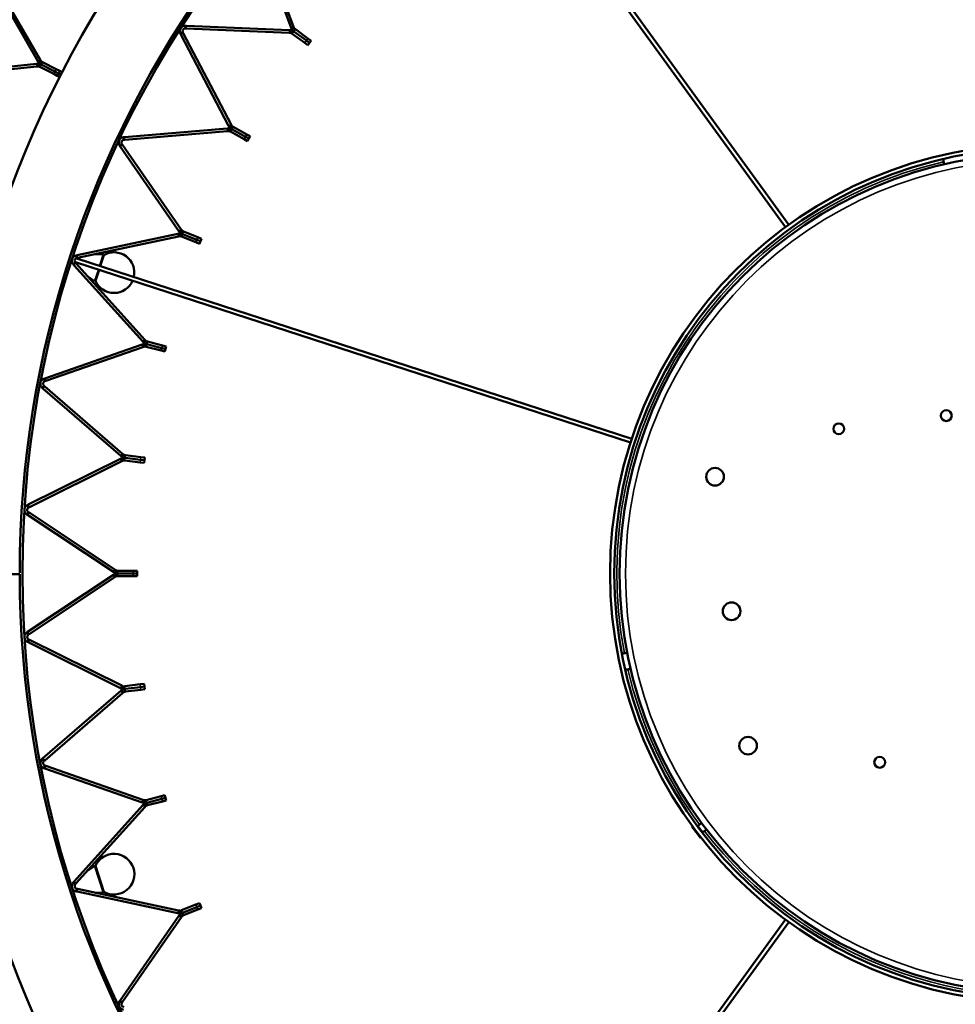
# Model space of a CAD drawing. Header units: millimetres. Extents: x 158 to 1353, y 392 to 3696.
# Tile 8 of 35: x 379 to 724, y 830 to 1193. Entities that reach past the tile are written whole.
import ezdxf

# ---------------------------------------------------------------- set-up
doc = ezdxf.new("R2010")
doc.units = ezdxf.units.MM
doc.layers.add('Visible (ISO)', color=7, linetype='Continuous', lineweight=50)
doc.layers.add('Visible Narrow (ISO)', color=7, linetype='Continuous', lineweight=35)

msp = doc.modelspace()

# ---------------------------------------------------------------- linework, layer by layer
at = {"layer": 'Visible (ISO)'}
for p, q in [((661.31, 1116.88), (534.65, 1291.22)), ((662.53, 1117.77), (535.86, 1292.1)), ((478.8, 1190.51), (465.54, 1226.16)), ((466.48, 1226.51), (479.74, 1190.86)), ((385.26, 1178.15), (365.98, 1211.55)), ((366.84, 1212.05), (386.12, 1178.65)), ((437.96, 1188.3), (438.45, 1188.56)), ((437.96, 1188.3), (438.11, 1188)), ((438.45, 1188.56), (438.84, 1188.76)), ((439, 1188.46), (438.84, 1188.76)), ((439, 1188.46), (456.62, 1154.76)), ((439.79, 1190.67), (439.77, 1190.23)), ((439.77, 1190.23), (440.11, 1190.21)), ((439.81, 1191.23), (439.79, 1190.67)), ((440.15, 1191.21), (439.81, 1191.23)), ((478.11, 1188.62), (440.11, 1190.21)), ((440.15, 1191.21), (478.15, 1189.62)), ((478.11, 1188.62), (478.5, 1188.6)), ((478.54, 1189.6), (478.15, 1189.62)), ((478.52, 1189.04), (478.5, 1188.6)), ((478.54, 1189.6), (478.52, 1189.04)), ((478.8, 1190.51), (478.94, 1190.14)), ((478.94, 1190.14), (479.46, 1190.34)), ((479.31, 1188.77), (479.05, 1188.41)), ((479.05, 1188.41), (479.22, 1188.29)), ((479.63, 1189.22), (479.31, 1188.77)), ((479.46, 1190.34), (479.87, 1190.49)), ((479.63, 1189.22), (479.96, 1189.68)), ((479.63, 1189.22), (479.8, 1189.1)), ((479.8, 1189.1), (479.63, 1189.22)), ((479.87, 1190.49), (479.74, 1190.86)), ((484.43, 1185.74), (479.8, 1189.1)), ((479.8, 1189.1), (484.43, 1185.74)), ((479.96, 1189.68), (480.22, 1190.03)), ((480.39, 1189.91), (480.22, 1190.03)), ((480.39, 1189.91), (485.02, 1186.55)), ((455.73, 1154.29), (438.11, 1188)), ((483.85, 1184.93), (479.22, 1188.29)), ((485.03, 1184.07), (483.85, 1184.93)), ((485.62, 1184.88), (484.43, 1185.74)), ((484.43, 1185.74), (485.62, 1184.88)), ((485.02, 1186.55), (486.21, 1185.68)), ((485.03, 1184.07), (485.62, 1184.88)), ((485.62, 1184.88), (486.21, 1185.68)), ((385.26, 1178.15), (385.47, 1177.79)), ((385.47, 1177.79), (385.96, 1178.07)), ((385.96, 1178.07), (386.34, 1178.29)), ((386.34, 1178.29), (386.12, 1178.65)), ((386.29, 1177), (386.55, 1177.5)), ((386.55, 1177.5), (386.75, 1177.9)), ((386.96, 1177.79), (386.75, 1177.9)), ((386.96, 1177.79), (392.04, 1175.2)), ((346.4, 1173.14), (384.76, 1177.17)), ((384.86, 1176.17), (346.5, 1172.14)), ((385.18, 1177.21), (384.76, 1177.17)), ((384.86, 1176.17), (385.28, 1176.22)), ((385.18, 1177.21), (385.24, 1176.65)), ((385.24, 1176.65), (385.28, 1176.22)), ((386.04, 1176.51), (385.84, 1176.11)), ((385.84, 1176.11), (386.05, 1176.01)), ((386.29, 1177), (386.04, 1176.51)), ((391.14, 1173.42), (386.05, 1176.01)), ((386.29, 1177), (386.5, 1176.9)), ((386.5, 1176.9), (386.29, 1177)), ((391.59, 1174.31), (386.5, 1176.9)), ((386.5, 1176.9), (391.59, 1174.31)), ((392.89, 1173.64), (391.59, 1174.31)), ((391.59, 1174.31), (392.89, 1173.64)), ((392.04, 1175.2), (393.35, 1174.53)), ((392.89, 1173.64), (393.35, 1174.53)), ((394.24, 1174.08), (393.35, 1174.53)), ((392.44, 1172.75), (391.14, 1173.42)), ((392.44, 1172.75), (392.89, 1173.64)), ((393.33, 1172.3), (392.44, 1172.75)), ((392.89, 1173.64), (393.78, 1173.19)), ((392.89, 1173.64), (393.78, 1173.19)), ((417.3, 1150.15), (455.2, 1153.33)), ((455.29, 1152.33), (417.39, 1149.15)), ((455.59, 1153.36), (455.2, 1153.33)), ((455.29, 1152.33), (455.68, 1152.37)), ((455.59, 1153.36), (455.64, 1152.8)), ((455.64, 1152.8), (455.68, 1152.37)), ((455.73, 1154.29), (455.91, 1153.95)), ((455.91, 1153.95), (456.41, 1154.21)), ((456.45, 1152.63), (456.24, 1152.25)), ((456.24, 1152.25), (456.43, 1152.14)), ((456.41, 1154.21), (456.8, 1154.41)), ((461.44, 1149.39), (456.43, 1152.14)), ((456.72, 1153.12), (456.45, 1152.63)), ((456.8, 1154.41), (456.62, 1154.76)), ((456.72, 1153.12), (456.99, 1153.61)), ((456.72, 1153.12), (456.91, 1153.02)), ((456.91, 1153.02), (456.72, 1153.12)), ((461.92, 1150.26), (456.91, 1153.02)), ((456.91, 1153.02), (461.92, 1150.26)), ((456.99, 1153.61), (457.21, 1154)), ((457.39, 1153.9), (457.21, 1154)), ((457.39, 1153.9), (462.4, 1151.14)), ((417.3, 1150.15), (416.96, 1150.12)), ((416.96, 1150.12), (417.01, 1149.56)), ((417.01, 1149.56), (417.05, 1149.12)), ((417.05, 1149.12), (417.39, 1149.15)), ((462.72, 1148.68), (461.44, 1149.39)), ((463.21, 1149.56), (461.92, 1150.26)), ((461.92, 1150.26), (463.21, 1149.56)), ((462.4, 1151.14), (463.69, 1150.43)), ((462.72, 1148.68), (463.21, 1149.56)), ((463.21, 1149.56), (463.69, 1150.43)), ((415.49, 1146.98), (415.95, 1147.3)), ((415.49, 1146.98), (415.68, 1146.7)), ((437.39, 1115.47), (415.68, 1146.7)), ((415.95, 1147.3), (416.31, 1147.55)), ((416.51, 1147.27), (416.31, 1147.55)), ((416.51, 1147.27), (438.21, 1116.04)), ((719.93, 1140.06), (719.51, 1142.01)), ((438.07, 1115.47), (438.43, 1115.72)), ((438.43, 1115.72), (438.21, 1116.04)), ((399.78, 1106.54), (436.98, 1114.45)), ((437.19, 1113.47), (399.99, 1105.56)), ((437.37, 1114.53), (436.98, 1114.45)), ((437.19, 1113.47), (437.57, 1113.55)), ((437.37, 1114.53), (437.48, 1113.98)), ((437.39, 1115.47), (437.61, 1115.15)), ((437.48, 1113.98), (437.57, 1113.55)), ((437.61, 1115.15), (438.07, 1115.47)), ((438.31, 1113.91), (438.15, 1113.5)), ((438.15, 1113.5), (438.35, 1113.43)), ((438.52, 1114.43), (438.31, 1113.91)), ((443.67, 1111.32), (438.35, 1113.43)), ((438.52, 1114.43), (438.72, 1114.95)), ((438.52, 1114.43), (438.71, 1114.36)), ((438.71, 1114.36), (438.52, 1114.43)), ((444.03, 1112.25), (438.71, 1114.36)), ((438.71, 1114.36), (444.03, 1112.25)), ((438.72, 1114.95), (438.89, 1115.36)), ((439.08, 1115.29), (438.89, 1115.36)), ((439.08, 1115.29), (444.4, 1113.18)), ((445.4, 1111.71), (444.03, 1112.25)), ((444.03, 1112.25), (445.4, 1111.71)), ((444.4, 1113.18), (445.76, 1112.64)), ((445.4, 1111.71), (445.76, 1112.64)), ((445.03, 1110.78), (443.67, 1111.32)), ((445.03, 1110.78), (445.4, 1111.71)), ((399.78, 1106.54), (399.45, 1106.47)), ((399.45, 1106.47), (399.57, 1105.92)), ((399.57, 1105.92), (399.66, 1105.49)), ((604.58, 1038.79), (399.63, 1105.38)), ((399.66, 1105.49), (399.99, 1105.56)), ((406.5, 1106.95), (409.47, 1106.84)), ((409.66, 1106.59), (408.35, 1102.55)), ((409.66, 1106.59), (408.35, 1102.55)), ((398.38, 1103.18), (398.79, 1103.55)), ((398.38, 1103.18), (398.61, 1102.92)), ((424.06, 1074.66), (398.61, 1102.92)), ((398.79, 1103.55), (399.12, 1103.85)), ((399.35, 1103.59), (399.12, 1103.85)), ((604.11, 1037.36), (399.16, 1103.95)), ((399.35, 1103.59), (424.8, 1075.33)), ((407.88, 1101.12), (406.57, 1097.08)), ((407.88, 1101.12), (406.57, 1097.08)), ((403.8, 1098.65), (406.27, 1096.99)), ((387.87, 1061.08), (423.78, 1073.59)), ((424.11, 1072.65), (388.19, 1060.14)), ((424.15, 1073.72), (423.78, 1073.59)), ((424.06, 1074.66), (424.32, 1074.37)), ((424.11, 1072.65), (424.48, 1072.78)), ((424.15, 1073.72), (424.34, 1073.19)), ((424.32, 1074.37), (424.73, 1074.74)), ((424.34, 1073.19), (424.48, 1072.78)), ((424.73, 1074.74), (425.06, 1075.04)), ((425.06, 1075.04), (424.8, 1075.33)), ((425.17, 1073.23), (425.06, 1072.8)), ((425.06, 1072.8), (425.26, 1072.75)), ((425.31, 1073.77), (425.17, 1073.23)), ((430.8, 1071.33), (425.26, 1072.75)), ((425.31, 1073.77), (425.45, 1074.31)), ((425.31, 1073.77), (425.51, 1073.72)), ((425.51, 1073.72), (425.31, 1073.77)), ((425.45, 1074.31), (425.55, 1074.74)), ((431.05, 1072.29), (425.51, 1073.72)), ((425.51, 1073.72), (431.05, 1072.29)), ((425.76, 1074.69), (425.55, 1074.74)), ((425.76, 1074.69), (431.3, 1073.26)), ((432.47, 1071.93), (431.05, 1072.29)), ((431.05, 1072.29), (432.47, 1071.93)), ((431.3, 1073.26), (432.72, 1072.9)), ((432.47, 1071.93), (432.72, 1072.9)), ((432.22, 1070.96), (430.8, 1071.33)), ((432.22, 1070.96), (432.47, 1071.93)), ((386.89, 1057.57), (387.26, 1057.99)), ((386.89, 1057.57), (387.15, 1057.35)), ((387.26, 1057.99), (387.55, 1058.33)), ((387.87, 1061.08), (387.54, 1060.97)), ((387.54, 1060.97), (387.73, 1060.44)), ((387.81, 1058.1), (387.55, 1058.33)), ((387.73, 1060.44), (387.87, 1060.03)), ((387.81, 1058.1), (416.6, 1033.25)), ((387.87, 1060.03), (388.19, 1060.14)), ((415.94, 1032.5), (387.15, 1057.35)), ((415.94, 1032.5), (416.24, 1032.24)), ((416.24, 1032.24), (416.6, 1032.66)), ((416.89, 1033), (416.6, 1033.25)), ((416.6, 1032.66), (416.89, 1033)), ((417.29, 1031.77), (417.36, 1032.33)), ((417.36, 1032.33), (417.42, 1032.76)), ((417.63, 1032.74), (417.42, 1032.76)), ((417.63, 1032.74), (423.3, 1032.02)), ((381.74, 1014.49), (415.8, 1031.4)), ((416.25, 1030.51), (382.18, 1013.6)), ((416.15, 1031.58), (415.8, 1031.4)), ((416.15, 1031.58), (416.4, 1031.08)), ((416.25, 1030.51), (416.6, 1030.68)), ((416.4, 1031.08), (416.6, 1030.68)), ((417.22, 1031.21), (417.17, 1030.78)), ((417.17, 1030.78), (417.38, 1030.75)), ((417.29, 1031.77), (417.22, 1031.21)), ((417.29, 1031.77), (417.5, 1031.74)), ((417.5, 1031.74), (417.29, 1031.77)), ((423.05, 1030.03), (417.38, 1030.75)), ((423.18, 1031.03), (417.5, 1031.74)), ((417.5, 1031.74), (423.18, 1031.03)), ((424.51, 1029.85), (423.05, 1030.03)), ((424.63, 1030.84), (423.18, 1031.03)), ((423.18, 1031.03), (424.63, 1030.84)), ((423.3, 1032.02), (424.76, 1031.83)), ((424.51, 1029.85), (424.63, 1030.84)), ((424.63, 1030.84), (424.76, 1031.83)), ((381.74, 1014.49), (381.43, 1014.34)), ((381.43, 1014.34), (381.68, 1013.84)), ((381.21, 1010.88), (381.52, 1011.35)), ((381.21, 1010.88), (381.5, 1010.69)), ((413.18, 989.65), (381.5, 1010.69)), ((381.52, 1011.35), (381.77, 1011.72)), ((381.68, 1013.84), (381.88, 1013.44)), ((382.05, 1011.53), (381.77, 1011.72)), ((381.88, 1013.44), (382.18, 1013.6)), ((382.05, 1011.53), (413.73, 990.48)), ((378.58, 988.85), (349.58, 988.83)), ((381.5, 967.5), (413.18, 988.55)), ((413.18, 989.65), (413.5, 989.43)), ((413.5, 988.76), (413.18, 988.55)), ((413.5, 989.43), (413.81, 989.9)), ((413.5, 988.76), (413.81, 988.3)), ((414.06, 990.26), (413.73, 990.48)), ((413.81, 989.9), (414.06, 990.26)), ((414.82, 990.1), (414.61, 990.1)), ((414.61, 989.66), (414.61, 990.1)), ((414.61, 989.1), (414.61, 989.66)), ((414.61, 989.1), (414.82, 989.1)), ((414.61, 989.1), (414.61, 988.54)), ((414.82, 989.1), (414.61, 989.1)), ((414.61, 988.54), (414.61, 988.1)), ((414.82, 990.1), (420.54, 990.1)), ((420.54, 989.1), (414.82, 989.1)), ((414.82, 989.1), (420.54, 989.1)), ((420.54, 990.1), (422.01, 990.1)), ((422.01, 989.1), (420.54, 989.1)), ((420.54, 989.1), (422.01, 989.1)), ((422.01, 989.1), (422.01, 990.1)), ((422.01, 988.1), (422.01, 989.1)), ((413.73, 987.71), (382.05, 966.67)), ((413.73, 987.71), (414.06, 987.93)), ((413.81, 988.3), (414.06, 987.93)), ((414.61, 988.1), (414.82, 988.1)), ((420.54, 988.1), (414.82, 988.1)), ((422.01, 988.1), (420.54, 988.1)), ((381.5, 967.5), (381.21, 967.31)), ((381.21, 967.31), (381.52, 966.84)), ((381.52, 966.84), (381.77, 966.48)), ((381.77, 966.48), (382.05, 966.67)), ((381.43, 963.85), (381.68, 964.35)), ((381.43, 963.85), (381.74, 963.7)), ((381.68, 964.35), (381.88, 964.75)), ((415.8, 946.79), (381.74, 963.7)), ((382.18, 964.6), (381.88, 964.75)), ((382.18, 964.6), (416.25, 947.69)), ((602.88, 959.81), (600.92, 959.4)), ((604.12, 953.94), (602.17, 953.53)), ((387.15, 920.85), (415.94, 945.7)), ((416.6, 944.94), (387.81, 920.09)), ((415.8, 946.79), (416.15, 946.62)), ((416.24, 945.95), (415.94, 945.7)), ((416.15, 946.62), (416.4, 947.12)), ((416.24, 945.95), (416.6, 945.53)), ((416.6, 947.51), (416.25, 947.69)), ((416.4, 947.12), (416.6, 947.51)), ((416.6, 945.53), (416.89, 945.2)), ((416.6, 944.94), (416.89, 945.2)), ((417.38, 947.44), (417.17, 947.42)), ((417.22, 946.98), (417.17, 947.42)), ((417.29, 946.42), (417.22, 946.98)), ((417.29, 946.42), (417.5, 946.45)), ((417.5, 946.45), (417.29, 946.42)), ((417.29, 946.42), (417.36, 945.87)), ((417.36, 945.87), (417.42, 945.43)), ((417.38, 947.44), (423.05, 948.16)), ((417.42, 945.43), (417.63, 945.46)), ((423.18, 947.17), (417.5, 946.45)), ((417.5, 946.45), (423.18, 947.17)), ((423.3, 946.18), (417.63, 945.46)), ((423.05, 948.16), (424.51, 948.34)), ((424.63, 947.35), (423.18, 947.17)), ((423.18, 947.17), (424.63, 947.35)), ((424.76, 946.36), (423.3, 946.18)), ((424.63, 947.35), (424.51, 948.34)), ((424.76, 946.36), (424.63, 947.35)), ((387.15, 920.85), (386.89, 920.62)), ((386.89, 920.62), (387.26, 920.2)), ((387.26, 920.2), (387.55, 919.87)), ((387.55, 919.87), (387.81, 920.09)), ((387.54, 917.22), (387.73, 917.75)), ((387.54, 917.22), (387.87, 917.11)), ((387.73, 917.75), (387.87, 918.17)), ((388.19, 918.05), (387.87, 918.17)), ((423.78, 904.6), (387.87, 917.11)), ((388.19, 918.05), (424.11, 905.55)), ((424.48, 905.42), (424.11, 905.55)), ((424.15, 904.47), (424.34, 905)), ((424.34, 905), (424.48, 905.42)), ((425.26, 905.45), (425.06, 905.39)), ((425.17, 904.97), (425.06, 905.39)), ((425.31, 904.42), (425.17, 904.97)), ((425.26, 905.45), (430.8, 906.87)), ((431.05, 905.9), (425.51, 904.48)), ((425.51, 904.48), (431.05, 905.9)), ((431.3, 904.93), (425.76, 903.51)), ((430.8, 906.87), (432.22, 907.23)), ((432.47, 906.26), (431.05, 905.9)), ((431.05, 905.9), (432.47, 906.26)), ((432.72, 905.3), (431.3, 904.93)), ((432.47, 906.26), (432.22, 907.23)), ((432.72, 905.3), (432.47, 906.26)), ((398.61, 875.27), (424.06, 903.53)), ((424.8, 902.87), (399.35, 874.6)), ((423.78, 904.6), (424.15, 904.47)), ((424.32, 903.83), (424.06, 903.53)), ((424.32, 903.83), (424.73, 903.45)), ((424.73, 903.45), (425.06, 903.16)), ((424.8, 902.87), (425.06, 903.16)), ((425.31, 904.42), (425.51, 904.48)), ((425.51, 904.48), (425.31, 904.42)), ((425.31, 904.42), (425.45, 903.88)), ((425.45, 903.88), (425.55, 903.46)), ((425.55, 903.46), (425.76, 903.51)), ((626.72, 895.72), (626.91, 895.86)), ((629.94, 891.45), (626.72, 895.72)), ((628.81, 895.91), (628.72, 895.93)), ((629, 895.96), (630.4, 897.02)), ((630.8, 893.57), (632.2, 894.62)), ((629.94, 891.45), (630.13, 891.59)), ((630.71, 893.4), (630.69, 893.31)), ((403.8, 879.55), (406.27, 881.21)), ((406.57, 881.12), (409.66, 871.6)), ((406.57, 881.12), (409.66, 871.6)), ((398.61, 875.27), (398.38, 875.02)), ((398.38, 875.02), (398.79, 874.64)), ((398.79, 874.64), (399.12, 874.35)), ((399.12, 874.35), (399.35, 874.6)), ((399.45, 871.72), (399.57, 872.27)), ((399.57, 872.27), (399.66, 872.7)), ((399.99, 872.63), (399.66, 872.7)), ((399.99, 872.63), (437.19, 864.72)), ((399.45, 871.72), (399.78, 871.65)), ((436.98, 863.74), (399.78, 871.65)), ((406.5, 871.25), (409.47, 871.36)), ((438.35, 864.77), (443.67, 866.87)), ((444.03, 865.94), (438.71, 863.84)), ((438.71, 863.84), (444.03, 865.94)), ((444.4, 865.01), (439.08, 862.91)), ((443.67, 866.87), (445.03, 867.41)), ((445.4, 866.48), (444.03, 865.94)), ((444.03, 865.94), (445.4, 866.48)), ((445.76, 865.55), (444.4, 865.01)), ((445.4, 866.48), (445.03, 867.41)), ((445.76, 865.55), (445.4, 866.48)), ((415.68, 831.49), (437.39, 862.72)), ((438.21, 862.15), (416.51, 830.92)), ((436.98, 863.74), (437.37, 863.66)), ((437.57, 864.64), (437.19, 864.72)), ((437.37, 863.66), (437.48, 864.21)), ((437.61, 863.04), (437.39, 862.72)), ((437.48, 864.21), (437.57, 864.64)), ((437.61, 863.04), (438.07, 862.72)), ((438.07, 862.72), (438.43, 862.47)), ((438.35, 864.77), (438.15, 864.69)), ((438.31, 864.28), (438.15, 864.69)), ((438.21, 862.15), (438.43, 862.47)), ((438.52, 863.76), (438.31, 864.28)), ((438.52, 863.76), (438.71, 863.84)), ((438.71, 863.84), (438.52, 863.76)), ((438.52, 863.76), (438.72, 863.24)), ((438.72, 863.24), (438.89, 862.83)), ((438.89, 862.83), (439.08, 862.91)), ((661.31, 861.31), (534.65, 686.97)), ((662.53, 860.43), (535.86, 686.09)), ((415.68, 831.49), (415.49, 831.21)), ((415.49, 831.21), (415.95, 830.89)), ((415.95, 830.89), (416.31, 830.64)), ((416.31, 830.64), (416.51, 830.92))]:
    msp.add_line(p, q, dxfattribs=at)
for centre, radius in [((755.08, 989.1), 523.5), ((755.08, 989.1), 449.5), ((755.08, 989.1), 375.5), ((755.08, 989.1), 158.5), ((755.08, 989.1), 157), ((755.08, 989.1), 155), ((720.73, 1047.34), 2), ((681.03, 1042.47), 2), ((635.34, 1024.77), 3.25), ((641.44, 975.14), 3.25), ((647.53, 925.52), 3.25), ((696.14, 919.39), 2)]:
    msp.add_circle(centre, radius, dxfattribs=at)
for centre, radius, start, end in [((755.08, 989.1), 553.5, 108.0048, 179.9502), ((755.08, 989.1), 524.5, 108.0048, 179.9502), ((755.08, 989.1), 479.5, 108.0188, 179.9552), ((755.08, 989.1), 450.5, 108.0188, 179.9552), ((755.08, 989.1), 405.5, 108.038, 179.962), ((755.08, 989.1), 376.5, 108.038, 179.962), ((409.47, 1106.64), 0.2, 346.1893, 87.8656), ((413.43, 1100.11), 7.5, 347.7392, 120.1897), ((406.39, 1097.15), 0.2, 236.1344, 337.8107), ((413.43, 1100.11), 7.5, 203.8103, 336.2608), ((755.08, 989.1), 553.5, 180.0048, 251.9502), ((755.08, 989.1), 524.5, 180.0048, 251.9502), ((755.08, 989.1), 479.5, 180.0188, 251.9552), ((755.08, 989.1), 450.5, 180.0188, 251.9552), ((755.08, 989.1), 405.5, 180.038, 251.962), ((755.08, 989.1), 376.5, 180.038, 251.962), ((628.85, 896.16), 0.25, 262, 307), ((630.95, 893.37), 0.25, 127, 172), ((413.43, 878.09), 7.5, 239.8103, 156.1897), ((406.39, 881.04), 0.2, 22.1893, 123.8656), ((409.47, 871.56), 0.2, 272.1344, 13.8107)]:
    msp.add_arc(centre, radius, start, end, dxfattribs=at)
for major_axis, start_param, end_param in [((0.232, 0.713), 0.110447, 0.258338), ((-0.232, -0.713), 6.024847, 6.172739)]:
    msp.add_ellipse((399.39, 1104.67), major_axis=major_axis, ratio=0.984476, start_param=start_param, end_param=end_param, dxfattribs=at)
for points, knots in [([(437.96, 1188.3), (437.77, 1188.65), (437.64, 1189.23), (437.81, 1189.8), (437.97, 1190.35), (438.41, 1190.83), (438.89, 1191.05), (439.22, 1191.2), (439.55, 1191.24), (439.81, 1191.23)], [1.106512, 1.106512, 1.106512, 1.106512, 1.761726, 1.761726, 1.761726, 2.387231, 2.387231, 2.387231, 2.814719, 2.814719, 2.814719, 2.814719]), ([(439.77, 1190.23), (439.53, 1190.24), (439.17, 1190.13), (438.95, 1189.85), (438.72, 1189.57), (438.69, 1189.17), (438.78, 1188.91), (438.8, 1188.85), (438.82, 1188.81), (438.84, 1188.76)], [-2.814719, -2.814719, -2.814719, -2.814719, -2.038715, -2.038715, -2.038715, -1.261225, -1.261225, -1.261225, -1.106512, -1.106512, -1.106512, -1.106512]), ([(415.49, 1146.98), (415.26, 1147.31), (415.06, 1147.87), (415.16, 1148.45), (415.25, 1149.01), (415.63, 1149.55), (416.08, 1149.82), (416.38, 1150.01), (416.7, 1150.1), (416.96, 1150.12)], [1.106512, 1.106512, 1.106512, 1.106512, 1.761726, 1.761726, 1.761726, 2.387231, 2.387231, 2.387231, 2.814719, 2.814719, 2.814719, 2.814719]), ([(417.05, 1149.12), (416.81, 1149.1), (416.46, 1148.95), (416.28, 1148.65), (416.09, 1148.34), (416.11, 1147.93), (416.23, 1147.69), (416.26, 1147.64), (416.28, 1147.59), (416.31, 1147.55)], [-2.814719, -2.814719, -2.814719, -2.814719, -2.038715, -2.038715, -2.038715, -1.261225, -1.261225, -1.261225, -1.106512, -1.106512, -1.106512, -1.106512]), ([(398.38, 1103.18), (398.11, 1103.47), (397.84, 1104), (397.87, 1104.59), (397.89, 1105.16), (398.19, 1105.74), (398.6, 1106.07), (398.88, 1106.29), (399.19, 1106.42), (399.45, 1106.47)], [1.106512, 1.106512, 1.106512, 1.106512, 1.761726, 1.761726, 1.761726, 2.387231, 2.387231, 2.387231, 2.814719, 2.814719, 2.814719, 2.814719]), ([(399.66, 1105.49), (399.43, 1105.44), (399.1, 1105.25), (398.95, 1104.92), (398.81, 1104.6), (398.88, 1104.2), (399.03, 1103.97), (399.06, 1103.92), (399.09, 1103.88), (399.12, 1103.85)], [-2.814719, -2.814719, -2.814719, -2.814719, -2.038715, -2.038715, -2.038715, -1.261225, -1.261225, -1.261225, -1.106512, -1.106512, -1.106512, -1.106512]), ([(386.89, 1057.57), (386.59, 1057.83), (386.26, 1058.32), (386.21, 1058.91), (386.16, 1059.48), (386.39, 1060.09), (386.75, 1060.47), (387, 1060.73), (387.3, 1060.89), (387.54, 1060.97)], [1.106512, 1.106512, 1.106512, 1.106512, 1.761726, 1.761726, 1.761726, 2.387231, 2.387231, 2.387231, 2.814719, 2.814719, 2.814719, 2.814719]), ([(387.87, 1060.03), (387.65, 1059.95), (387.35, 1059.72), (387.24, 1059.38), (387.14, 1059.03), (387.26, 1058.64), (387.44, 1058.44), (387.47, 1058.39), (387.51, 1058.36), (387.55, 1058.33)], [-2.814719, -2.814719, -2.814719, -2.814719, -2.038715, -2.038715, -2.038715, -1.261225, -1.261225, -1.261225, -1.106512, -1.106512, -1.106512, -1.106512]), ([(381.21, 1010.88), (380.88, 1011.1), (380.49, 1011.55), (380.37, 1012.13), (380.25, 1012.68), (380.4, 1013.32), (380.71, 1013.74), (380.93, 1014.03), (381.2, 1014.22), (381.43, 1014.34)], [1.106512, 1.106512, 1.106512, 1.106512, 1.761726, 1.761726, 1.761726, 2.387231, 2.387231, 2.387231, 2.814719, 2.814719, 2.814719, 2.814719]), ([(381.88, 1013.44), (381.67, 1013.34), (381.4, 1013.07), (381.34, 1012.72), (381.27, 1012.37), (381.44, 1012), (381.65, 1011.81), (381.69, 1011.77), (381.73, 1011.74), (381.77, 1011.72)], [-2.814719, -2.814719, -2.814719, -2.814719, -2.038715, -2.038715, -2.038715, -1.261225, -1.261225, -1.261225, -1.106512, -1.106512, -1.106512, -1.106512]), ([(381.43, 963.85), (381.07, 964.03), (380.63, 964.42), (380.43, 964.98), (380.25, 965.52), (380.32, 966.16), (380.58, 966.62), (380.75, 966.94), (381, 967.17), (381.21, 967.31)], [1.106512, 1.106512, 1.106512, 1.106512, 1.761726, 1.761726, 1.761726, 2.387231, 2.387231, 2.387231, 2.814719, 2.814719, 2.814719, 2.814719]), ([(381.77, 966.48), (381.57, 966.35), (381.34, 966.05), (381.32, 965.69), (381.31, 965.33), (381.52, 964.99), (381.75, 964.83), (381.79, 964.8), (381.83, 964.77), (381.88, 964.75)], [-2.814719, -2.814719, -2.814719, -2.814719, -2.038715, -2.038715, -2.038715, -1.261225, -1.261225, -1.261225, -1.106512, -1.106512, -1.106512, -1.106512]), ([(387.54, 917.22), (387.17, 917.35), (386.68, 917.68), (386.41, 918.22), (386.16, 918.72), (386.15, 919.37), (386.35, 919.86), (386.48, 920.2), (386.7, 920.45), (386.89, 920.62)], [1.106512, 1.106512, 1.106512, 1.106512, 1.761726, 1.761726, 1.761726, 2.387231, 2.387231, 2.387231, 2.814719, 2.814719, 2.814719, 2.814719]), ([(387.55, 919.87), (387.37, 919.71), (387.17, 919.39), (387.2, 919.03), (387.23, 918.67), (387.49, 918.36), (387.73, 918.23), (387.78, 918.2), (387.83, 918.18), (387.87, 918.17)], [-2.814719, -2.814719, -2.814719, -2.814719, -2.038715, -2.038715, -2.038715, -1.261225, -1.261225, -1.261225, -1.106512, -1.106512, -1.106512, -1.106512]), ([(399.45, 871.72), (399.06, 871.81), (398.53, 872.07), (398.2, 872.57), (397.89, 873.04), (397.8, 873.68), (397.93, 874.19), (398.02, 874.54), (398.2, 874.82), (398.38, 875.02)], [1.106512, 1.106512, 1.106512, 1.106512, 1.761726, 1.761726, 1.761726, 2.387231, 2.387231, 2.387231, 2.814719, 2.814719, 2.814719, 2.814719]), ([(399.12, 874.35), (398.96, 874.17), (398.81, 873.83), (398.89, 873.47), (398.96, 873.12), (399.25, 872.84), (399.51, 872.74), (399.56, 872.72), (399.61, 872.71), (399.66, 872.7)], [-2.814719, -2.814719, -2.814719, -2.814719, -2.038715, -2.038715, -2.038715, -1.261225, -1.261225, -1.261225, -1.106512, -1.106512, -1.106512, -1.106512]), ([(416.96, 828.08), (416.57, 828.11), (416.01, 828.31), (415.62, 828.76), (415.25, 829.19), (415.08, 829.81), (415.15, 830.34), (415.2, 830.69), (415.34, 831), (415.49, 831.21)], [1.106512, 1.106512, 1.106512, 1.106512, 1.761726, 1.761726, 1.761726, 2.387231, 2.387231, 2.387231, 2.814719, 2.814719, 2.814719, 2.814719]), ([(416.31, 830.64), (416.18, 830.45), (416.07, 830.08), (416.19, 829.74), (416.3, 829.4), (416.63, 829.16), (416.9, 829.1), (416.95, 829.08), (417, 829.08), (417.05, 829.07)], [-2.814719, -2.814719, -2.814719, -2.814719, -2.038715, -2.038715, -2.038715, -1.261225, -1.261225, -1.261225, -1.106512, -1.106512, -1.106512, -1.106512])]:
    msp.add_open_spline(points, degree=3, knots=knots, dxfattribs=at)
for points in [[(479.05, 1188.41), (478.9, 1188.52), (478.71, 1188.6), (478.5, 1188.6)], [(478.54, 1189.6), (478.96, 1189.59), (479.34, 1189.43), (479.63, 1189.22)], [(479.63, 1189.22), (479.34, 1189.43), (479.08, 1189.75), (478.94, 1190.14)], [(479.87, 1190.49), (479.95, 1190.3), (480.08, 1190.14), (480.22, 1190.03)], [(386.29, 1177), (385.98, 1177.17), (385.68, 1177.43), (385.47, 1177.79)], [(386.34, 1178.29), (386.44, 1178.11), (386.59, 1177.98), (386.75, 1177.9)], [(385.18, 1177.21), (385.59, 1177.25), (385.98, 1177.17), (386.29, 1177)], [(385.84, 1176.11), (385.68, 1176.19), (385.49, 1176.24), (385.28, 1176.22)], [(455.59, 1153.36), (456.01, 1153.4), (456.41, 1153.3), (456.72, 1153.12)], [(456.24, 1152.25), (456.08, 1152.33), (455.89, 1152.38), (455.68, 1152.37)], [(456.72, 1153.12), (456.41, 1153.3), (456.11, 1153.58), (455.91, 1153.95)], [(456.8, 1154.41), (456.9, 1154.23), (457.05, 1154.08), (457.21, 1154)], [(438.43, 1115.72), (438.55, 1115.55), (438.72, 1115.43), (438.89, 1115.36)], [(437.37, 1114.53), (437.78, 1114.62), (438.18, 1114.57), (438.52, 1114.43)], [(438.15, 1113.5), (437.98, 1113.57), (437.78, 1113.6), (437.57, 1113.55)], [(438.52, 1114.43), (438.18, 1114.57), (437.85, 1114.81), (437.61, 1115.15)], [(424.15, 1073.72), (424.55, 1073.86), (424.96, 1073.86), (425.31, 1073.77)], [(425.31, 1073.77), (424.96, 1073.86), (424.6, 1074.06), (424.32, 1074.37)], [(425.06, 1072.8), (424.88, 1072.85), (424.68, 1072.85), (424.48, 1072.78)], [(425.06, 1075.04), (425.2, 1074.88), (425.38, 1074.78), (425.55, 1074.74)], [(417.29, 1031.77), (416.94, 1031.81), (416.56, 1031.97), (416.24, 1032.24)], [(416.89, 1033), (417.05, 1032.86), (417.24, 1032.78), (417.42, 1032.76)], [(416.15, 1031.58), (416.53, 1031.76), (416.94, 1031.81), (417.29, 1031.77)], [(417.17, 1030.78), (416.99, 1030.8), (416.79, 1030.77), (416.6, 1030.68)], [(414.61, 989.1), (414.25, 989.1), (413.85, 989.2), (413.5, 989.43)], [(413.5, 988.76), (413.85, 988.99), (414.25, 989.1), (414.61, 989.1)], [(414.06, 990.26), (414.23, 990.15), (414.43, 990.1), (414.61, 990.1)], [(414.61, 988.1), (414.43, 988.1), (414.23, 988.05), (414.06, 987.93)], [(417.29, 946.42), (416.94, 946.38), (416.53, 946.43), (416.15, 946.62)], [(416.24, 945.95), (416.56, 946.23), (416.94, 946.38), (417.29, 946.42)], [(416.6, 947.51), (416.79, 947.42), (416.99, 947.39), (417.17, 947.42)], [(417.42, 945.43), (417.24, 945.41), (417.05, 945.33), (416.89, 945.2)], [(424.48, 905.42), (424.68, 905.35), (424.88, 905.35), (425.06, 905.39)], [(425.31, 904.42), (424.96, 904.33), (424.55, 904.33), (424.15, 904.47)], [(424.32, 903.83), (424.6, 904.14), (424.96, 904.33), (425.31, 904.42)], [(425.55, 903.46), (425.38, 903.41), (425.2, 903.31), (425.06, 903.16)], [(438.52, 863.76), (438.18, 863.63), (437.78, 863.58), (437.37, 863.66)], [(437.57, 864.64), (437.78, 864.6), (437.98, 864.62), (438.15, 864.69)], [(437.61, 863.04), (437.85, 863.39), (438.18, 863.63), (438.52, 863.76)], [(438.89, 862.83), (438.72, 862.76), (438.55, 862.64), (438.43, 862.47)]]:
    msp.add_open_spline(points, degree=3, dxfattribs=at)
at = {"layer": 'Visible Narrow (ISO)'}
for p, q in [((439, 1188.46), (438.11, 1188)), ((440.11, 1190.21), (440.15, 1191.21)), ((478.11, 1188.62), (478.15, 1189.62)), ((479.74, 1190.86), (478.8, 1190.51)), ((479.22, 1188.29), (479.8, 1189.1)), ((480.39, 1189.91), (479.8, 1189.1)), ((484.43, 1185.74), (483.85, 1184.93)), ((485.02, 1186.55), (484.43, 1185.74)), ((386.12, 1178.65), (385.26, 1178.15)), ((386.96, 1177.79), (386.5, 1176.9)), ((384.86, 1176.17), (384.76, 1177.17)), ((386.05, 1176.01), (386.5, 1176.9)), ((391.59, 1174.31), (391.14, 1173.42)), ((392.04, 1175.2), (391.59, 1174.31)), ((455.29, 1152.33), (455.2, 1153.33)), ((456.62, 1154.76), (455.73, 1154.29)), ((456.43, 1152.14), (456.91, 1153.02)), ((457.39, 1153.9), (456.91, 1153.02)), ((417.39, 1149.15), (417.3, 1150.15)), ((461.92, 1150.26), (461.44, 1149.39)), ((462.4, 1151.14), (461.92, 1150.26)), ((416.51, 1147.27), (415.68, 1146.7)), ((438.21, 1116.04), (437.39, 1115.47)), ((437.19, 1113.47), (436.98, 1114.45)), ((438.35, 1113.43), (438.71, 1114.36)), ((439.08, 1115.29), (438.71, 1114.36)), ((444.03, 1112.25), (443.67, 1111.32)), ((444.4, 1113.18), (444.03, 1112.25)), ((399.99, 1105.56), (399.78, 1106.54)), ((408.11, 1102.63), (409.47, 1106.84)), ((399.35, 1103.59), (398.61, 1102.92)), ((406.27, 1096.99), (407.64, 1101.2)), ((424.11, 1072.65), (423.78, 1073.59)), ((424.8, 1075.33), (424.06, 1074.66)), ((425.26, 1072.75), (425.51, 1073.72)), ((425.76, 1074.69), (425.51, 1073.72)), ((431.05, 1072.29), (430.8, 1071.33)), ((431.3, 1073.26), (431.05, 1072.29)), ((387.81, 1058.1), (387.15, 1057.35)), ((388.19, 1060.14), (387.87, 1061.08)), ((416.6, 1033.25), (415.94, 1032.5)), ((417.63, 1032.74), (417.5, 1031.74)), ((416.25, 1030.51), (415.8, 1031.4)), ((417.38, 1030.75), (417.5, 1031.74)), ((423.18, 1031.03), (423.05, 1030.03)), ((423.3, 1032.02), (423.18, 1031.03)), ((382.18, 1013.6), (381.74, 1014.49)), ((382.05, 1011.53), (381.5, 1010.69)), ((413.73, 990.48), (413.18, 989.65)), ((413.73, 987.71), (413.18, 988.55)), ((414.82, 990.1), (414.82, 989.1)), ((414.82, 988.1), (414.82, 989.1)), ((420.54, 990.1), (420.54, 989.1)), ((420.54, 989.1), (420.54, 988.1)), ((382.05, 966.67), (381.5, 967.5)), ((382.18, 964.6), (381.74, 963.7)), ((416.25, 947.69), (415.8, 946.79)), ((416.6, 944.94), (415.94, 945.7)), ((417.38, 947.44), (417.5, 946.45)), ((417.63, 945.46), (417.5, 946.45)), ((423.05, 948.16), (423.18, 947.17)), ((423.18, 947.17), (423.3, 946.18)), ((387.81, 920.09), (387.15, 920.85)), ((388.19, 918.05), (387.87, 917.11)), ((424.11, 905.55), (423.78, 904.6)), ((425.26, 905.45), (425.51, 904.48)), ((430.8, 906.87), (431.05, 905.9)), ((431.05, 905.9), (431.3, 904.93)), ((424.8, 902.87), (424.06, 903.53)), ((425.76, 903.51), (425.51, 904.48)), ((630.71, 893.4), (628.81, 895.91)), ((629, 895.96), (630.8, 893.57)), ((409.47, 871.36), (406.27, 881.21)), ((399.35, 874.6), (398.61, 875.27)), ((399.99, 872.63), (399.78, 871.65)), ((443.67, 866.87), (444.03, 865.94)), ((444.03, 865.94), (444.4, 865.01)), ((437.19, 864.72), (436.98, 863.74)), ((438.21, 862.15), (437.39, 862.72)), ((438.35, 864.77), (438.71, 863.84)), ((439.08, 862.91), (438.71, 863.84)), ((416.51, 830.92), (415.68, 831.49))]:
    msp.add_line(p, q, dxfattribs=at)
msp.add_circle((755.08, 989.1), 152.8, dxfattribs=at)
for start, end in [(103.1019, 190.8981), (193.1019, 216.4491), (217.5509, 280.8981)]:
    msp.add_arc((755.08, 989.1), 156, start, end, dxfattribs=at)

doc.saveas('drawing.dxf')
